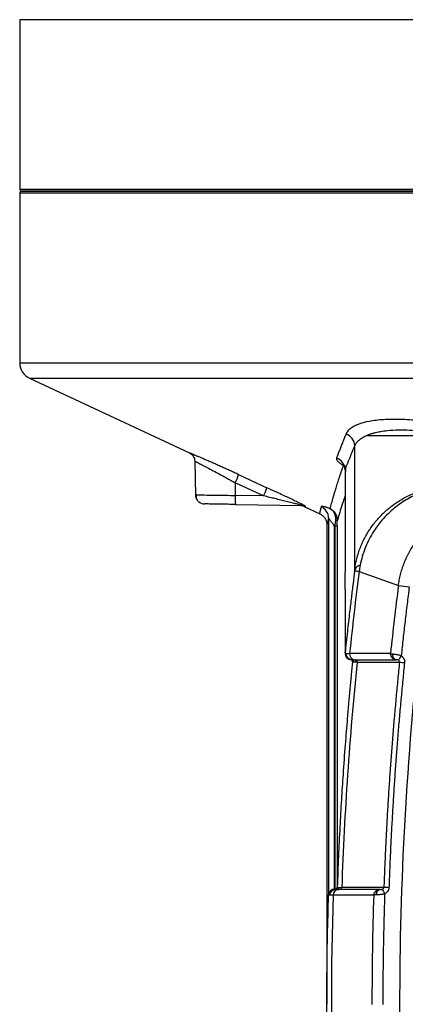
# Model space of a CAD drawing. Header units: millimetres. Extents: x 25 to 1092, y 25 to 838.
# Tile 62 of 94: x 729 to 775, y 261 to 378. Entities that reach past the tile are written whole.
import ezdxf

# ---------------------------------------------------------------- set-up
doc = ezdxf.new("R2010")
doc.units = ezdxf.units.MM
doc.header["$LTSCALE"] = 4

msp = doc.modelspace()

# ---------------------------------------------------------------- linework, layer by layer
for p, q in [((729.217837, 378.042908), (729.217837, 357.769804)), ((897.217837, 378.042908), (729.217837, 378.042908)), ((813.217837, 357.769804), (729.217837, 357.769804)), ((729.217837, 357.369804), (729.217837, 337.096699)), ((729.217837, 357.369804), (897.217837, 357.369804)), ((729.417837, 357.569804), (897.017837, 357.569804)), ((813.217837, 357.569804), (729.417837, 357.569804)), ((729.217837, 337.096699), (788.173418, 337.096699)), ((730.372284, 335.284231), (749.490235, 326.365321)), ((730.372284, 335.284231), (788.517614, 335.284231)), ((769.233691, 312.467791), (769.233691, 327.213968)), ((750.124915, 325.393347), (750.19649, 321.292807)), ((768.08178, 324.817348), (767.858529, 324.888109)), ((768.072681, 324.349867), (768.073124, 322.535337)), ((768.106269, 324.400264), (768.106331, 324.155884)), ((755.358602, 323.776737), (758.74534, 322.213628)), ((758.340868, 321.235967), (754.953664, 322.799077)), ((754.953664, 322.799077), (754.955038, 321.295067)), ((750.195318, 321.359955), (750.367415, 321.357573)), ((758.340868, 321.235967), (754.955038, 321.295067)), ((754.993401, 320.214432), (762.932779, 320.075849)), ((763.185408, 319.976247), (765.0417, 319.110249)), ((766.105185, 318.570567), (766.105185, 273.641308)), ((765.894314, 317.745077), (765.894314, 260.588515)), ((766.804819, 274.318408), (766.804819, 317.627401)), ((766.886083, 274.319165), (766.886083, 317.663981)), ((767.135934, 317.704819), (767.135934, 274.560414)), ((769.747637, 312.212425), (774.441093, 310.540718)), ((768.072009, 310.066154), (768.072421, 308.972317)), ((768.073088, 303.119975), (768.072484, 302.631673)), ((768.819566, 301.684541), (768.963804, 301.510039)), ((768.964601, 301.452678), (768.965882, 301.477587)), ((768.965886, 301.481017), (768.964605, 301.456255)), ((768.965883, 301.477712), (768.965883, 301.478362)), ((766.939131, 274.298636), (766.804819, 274.318408)), ((766.841714, 274.285537), (766.92866, 274.296232)), ((766.957691, 274.295904), (766.939131, 274.298636)), ((767.022884, 274.295904), (767.30473, 274.296076)), ((769.811471, 274.296108), (767.304898, 274.296113)), ((769.831961, 274.29613), (767.443464, 274.296161)), ((772.243056, 274.296103), (769.811471, 274.296108)), ((772.277339, 274.296098), (769.831961, 274.29613)), ((771.494673, 273.617682), (766.647458, 273.617394))]:
    msp.add_line(p, q)
at = {"flags": 128}
for points in [[(768.50838, 301.779643), (768.590046, 301.752686), (768.729752, 301.730653)], [(773.309974, 274.516349), (773.21231, 274.519797), (773.117066, 274.523166), (773.02641, 274.52638), (772.942408, 274.529366), (772.866974, 274.532055), (772.801826, 274.534386), (772.748448, 274.536306), (772.708058, 274.537772)]]:
    msp.add_lwpolyline(points, dxfattribs=at)
for centre, radius, start, end in [((729.417837, 357.769804), 0.2, 180, 270), ((729.417837, 357.369804), 0.2, 90, 180), ((731.217837, 337.096699), 2, 180, 244.99), ((767.723081, 327.141276), 1.512358, 2.7549779, 73.07921929), ((766.571334, 324.31028), 1.501869, 1.51041246, 71.40815114), ((748.492067, 326.048105), 7.232456, 333.30578331, 341.69640076), ((751.823878, 324.50466), 7.290783, 333.36326367, 341.68524178), ((751.29515, 321.379152), 1.1, 181, 213.40569656), ((760.148711, 320.938446), 5.205902, 176.07199339, 187.99436578), ((751.29515, 321.379152), 1.1, 229.46919306, 269), ((762.720354, 318.97939), 1.1, 64.99, 89), ((762.91366, 318.984079), 1.091938, 64.89635577, 88.99674612), ((764.608639, 318.570621), 1.496546, 359.99793544, 66.0818876), ((766.983295, 318.034595), 0.273336, 54.99275811, 95.82071874), ((770.016723, 312.104441), 0.863229, 99.50739605, 155.10730078), ((767.12341, 292.070162), 20.312491, 82.57705192, 84.10640966), ((825.367942, 702.623511), 395.376353, 262.5993985, 262.7874094), ((768.766142, 302.42831), 0.697564, 174.0370896, 198.78474741), ((769.297796, 302.368179), 0.690068, 173.20177065, 261.56513336), ((774.343251, 302.265896), 0.605639, 168.83997532, 253.21577137), ((793.148234, 289.744459), 22.182173, 145.93452911, 147.56761004), ((769.162135, 301.44066), 0.247324, 353.56860371, 81.99580827), ((769.261212, 301.442469), 0.246518, 353.34744778, 81.25314142), ((798.217092, 524.644594), 224.480053, 263.95362662, 264.10736591), ((766.80468, 273.618542), 0.699866, 89.98861117, 178.13589265), ((767.325774, 273.618117), 0.678317, 91.76360279, 180.06138314), ((766.886135, 274.569116), 0.249951, 269.98826544, 358.00493257), ((767.021102, 274.543908), 0.248011, 270.41336183, 358.49444672), ((767.436029, 274.538264), 0.242217, 271.75901583, 359.94321897), ((772.33137, 273.719252), 0.583572, 98.7041774, 185.61053985), ((772.386374, 273.730509), 0.576003, 100.91162885, 186.91102308), ((789.930248, 282.339406), 19.165751, 204.71896997, 206.62611197)]:
    msp.add_arc(centre, radius, start, end)
for points, knots in [([(781.628958, 329.476254), (781.487533, 329.504839), (781.20637, 329.561669), (780.7867, 329.64227), (780.372006, 329.718791), (779.962388, 329.790948), (779.558002, 329.858814), (779.15899, 329.922371), (778.765491, 329.981623), (778.377646, 330.036569), (777.995589, 330.08721), (777.619462, 330.133543), (777.249373, 330.175571), (776.236108, 330.280618), (774.62878, 330.385094), (772.619146, 330.355378), (770.903637, 330.155816), (769.872788, 329.874919), (769.299428, 329.631024), (769.021032, 329.486219), (768.777873, 329.329871), (768.569715, 329.162037), (768.39745, 328.982489), (768.257874, 328.792104), (768.194857, 328.656282), (768.163252, 328.588161)], [0, 0, 0, 0, 0.0222279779, 0.0441908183, 0.0658952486, 0.0873482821, 0.1085572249, 0.1295296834, 0.150273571, 0.1707971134, 0.1911088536, 0.2112176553, 0.231132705, 0.2508635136, 0.3760973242, 0.5004802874, 0.6250016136, 0.7502663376, 0.7860631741, 0.8216911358, 0.8572261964, 0.892745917, 0.9283288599, 0.9640539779, 1, 1, 1, 1]), ([(770.660875, 328.451954), (770.717645, 328.475429), (770.826918, 328.520616), (770.994235, 328.581934), (771.15407, 328.635971), (771.305646, 328.683144), (771.447493, 328.724106), (771.578471, 328.759372), (771.762498, 328.805733), (772.002577, 328.859711), (772.463461, 328.948015), (773.247301, 329.057645), (774.394889, 329.129421), (775.709752, 329.100096), (776.793766, 329.003033), (777.658192, 328.879732), (778.334032, 328.761003), (779.025228, 328.62048), (779.490705, 328.508457), (779.725487, 328.451954)], [0, 0, 0, 0, 0.0303402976, 0.058401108, 0.0842221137, 0.107834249, 0.1292610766, 0.1485200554, 0.1656236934, 0.2085903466, 0.2482454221, 0.3483068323, 0.4974904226, 0.628624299, 0.7472759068, 0.8089892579, 0.8716042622, 0.9352382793, 1, 1, 1, 1]), ([(768.163252, 328.588161), (768.093868, 328.41752), (767.955922, 328.078258), (767.757945, 327.582151), (767.568082, 327.099274), (767.386984, 326.630523), (767.21384, 326.174895), (767.10451, 325.880237), (767.050166, 325.733772)], [0, 0, 0, 0, 0.17165634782, 0.34127892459, 0.50889378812, 0.67453008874, 0.83822022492, 1, 1, 1, 1]), ([(769.233691, 327.213968), (769.248345, 327.249683), (769.277572, 327.320919), (769.332647, 327.424563), (769.395706, 327.52545), (769.467481, 327.623377), (769.547679, 327.718403), (769.636275, 327.810525), (769.754348, 327.919206), (769.912342, 328.044505), (770.124676, 328.184712), (770.371524, 328.322826), (770.562987, 328.408269), (770.660875, 328.451954)], [0, 0, 0, 0, 0.0724006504, 0.1444050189, 0.2160488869, 0.2873679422, 0.3583977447, 0.4291736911, 0.4997309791, 0.6163178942, 0.7384376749, 0.866271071, 1, 1, 1, 1]), ([(770.660875, 328.451954), (771.131382, 328.451954), (771.693559, 328.451954), (772.988066, 328.451954), (773.726695, 328.451954), (776.08823, 328.451954), (777.872493, 328.451954), (779.725487, 328.451954)], [0, 0, 0, 0, 0.25, 0.25, 0.5, 0.5, 1, 1, 1, 1]), ([(768.072681, 324.349867), (768.119999, 324.471591), (768.212387, 324.709251), (768.352718, 325.064396), (768.489347, 325.40634), (768.629626, 325.753658), (768.773018, 326.105299), (768.925441, 326.475319), (769.077712, 326.842015), (769.182908, 327.092869), (769.233691, 327.213968)], [0, 0, 0, 0, 0.1345768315, 0.2627553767, 0.3845374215, 0.4999252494, 0.6287196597, 0.7499239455, 0.879276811, 1, 1, 1, 1]), ([(749.490235, 326.365321), (749.577863, 326.315658), (749.756647, 326.214331), (749.958837, 325.974671), (750.09549, 325.692459), (750.115303, 325.487915), (750.125014, 325.387662)], [0, 0, 0, 0, 0.2450636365, 0.5000000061, 0.7549363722, 1, 1, 1, 1]), ([(755.358602, 323.776737), (755.276257, 323.814724), (755.111858, 323.890564), (754.866117, 324.003349), (754.621733, 324.115091), (754.378739, 324.225741), (754.137157, 324.33531), (753.897016, 324.443795), (753.658351, 324.551196), (753.4212, 324.657511), (753.089796, 324.805541), (752.671786, 324.991164), (752.18092, 325.20744), (751.716553, 325.410574), (751.140523, 325.660847), (750.634492, 325.878601), (750.220527, 326.055528), (749.959126, 326.166782), (749.751834, 326.254723), (749.618069, 326.311317), (749.540018, 326.344304), (749.497996, 326.362048), (749.492823, 326.36423), (749.490235, 326.365321)], [0, 0, 0, 0, 0.0278756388, 0.0556528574, 0.083367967, 0.111058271, 0.1387619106, 0.166517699, 0.1943649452, 0.2223432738, 0.2504924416, 0.3132141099, 0.3757420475, 0.4386239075, 0.5011352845, 0.6257133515, 0.6884956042, 0.7508218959, 0.8133848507, 0.8756247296, 0.9171640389, 0.9585662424, 1, 1, 1, 1]), ([(750.125014, 325.387662), (750.125946, 325.38718), (750.127814, 325.386214), (750.142933, 325.378421), (750.167115, 325.365986), (750.201266, 325.348452), (750.245145, 325.325941), (750.298793, 325.298421), (750.36215, 325.265901), (750.435167, 325.228374), (750.609221, 325.138739), (750.961067, 324.956391), (751.575407, 324.636053), (752.320913, 324.240874), (753.005777, 323.873541), (753.596572, 323.551904), (754.031512, 323.313179), (754.487834, 323.060199), (754.791545, 322.889953), (754.953664, 322.799077)], [0, 0, 0, 0, 0.0268894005, 0.0538544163, 0.080908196, 0.1080637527, 0.1353339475, 0.1627314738, 0.1902688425, 0.2179583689, 0.2458121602, 0.3664843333, 0.4940573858, 0.6142333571, 0.7459937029, 0.8073021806, 0.8727860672, 0.9320938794, 1, 1, 1, 1]), ([(767.050166, 325.733772), (767.046427, 325.721042), (767.038944, 325.695567), (767.038999, 325.653636), (767.047323, 325.609033), (767.07016, 325.546425), (767.119502, 325.462779), (767.21125, 325.355487), (767.333044, 325.242568), (767.483377, 325.125843), (767.65717, 325.006951), (767.791441, 324.927705), (767.858531, 324.888109)], [0, 0, 0, 0, 0.0622453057, 0.1245573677, 0.1872022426, 0.2504418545, 0.374841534, 0.4996717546, 0.6243546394, 0.7496992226, 0.874933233, 1, 1, 1, 1]), ([(767.858531, 324.888109), (767.813513, 324.760724), (767.723966, 324.507341), (767.596743, 324.138905), (767.475486, 323.781718), (767.360474, 323.43644), (767.251407, 323.102897), (767.148132, 322.781135), (767.050455, 322.471143), (766.958203, 322.172921), (766.853525, 321.828435), (766.740453, 321.44669), (766.623389, 321.039169), (766.518231, 320.662755), (766.424528, 320.318204), (766.340817, 320.002755), (766.293644, 319.818094), (766.270149, 319.726121)], [0, 0, 0, 0, 0.0580893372, 0.1155462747, 0.1723868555, 0.2286283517, 0.2842893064, 0.3393895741, 0.3939503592, 0.4479942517, 0.5015452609, 0.5871919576, 0.6716263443, 0.7549784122, 0.8373887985, 0.9190087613, 1, 1, 1, 1]), ([(767.890826, 324.960817), (767.890755, 324.95881), (767.89062, 324.955001), (767.912058, 324.921353), (767.948675, 324.860022), (768.014448, 324.729338), (768.101499, 324.483552), (768.108581, 324.25246), (768.11259, 324.12163)], [0, 0, 0, 0, 0.0835437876, 0.1585399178, 0.2457817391, 0.3529994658, 0.6337108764, 1, 1, 1, 1]), ([(768.072681, 324.349867), (768.070881, 324.337612), (768.067141, 324.31215), (768.07048, 324.281421), (768.072212, 324.265484)], [0, 0, 0, 0, 0.4813422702, 1, 1, 1, 1]), ([(768.072924, 324.261285), (768.077736, 324.225756), (768.083064, 324.186425), (768.107304, 324.138767), (768.109647, 324.13416)], [0, 0, 0, 0, 0.90332228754, 1, 1, 1, 1]), ([(763.376922, 319.972874), (763.378861, 319.973187), (763.382718, 319.973809), (763.37824, 319.979601), (763.366088, 319.988976), (763.345562, 320.002264), (763.31686, 320.019366), (763.27995, 320.040295), (763.234852, 320.065039), (763.139966, 320.115895), (762.960537, 320.208739), (762.607636, 320.385841), (762.091667, 320.638702), (761.455122, 320.944724), (760.776221, 321.26705), (760.110346, 321.579976), (759.426255, 321.898985), (758.975404, 322.107318), (758.74534, 322.213628)], [0, 0, 0, 0, 0.0151991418, 0.030225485, 0.0452387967, 0.0603989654, 0.0758610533, 0.0917710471, 0.1082628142, 0.1254564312, 0.1838879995, 0.2505951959, 0.3654974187, 0.5002931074, 0.6199994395, 0.7500751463, 0.872466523, 1, 1, 1, 1]), ([(768.073124, 322.535337), (768.073138, 322.47506), (768.073198, 322.225536), (768.073319, 321.825279), (768.073448, 321.359995), (768.073573, 320.917049), (768.073661, 320.609178), (768.073786, 320.143072), (768.07391, 319.574017), (768.074051, 318.777771), (768.074137, 318.025095), (768.074172, 317.31522), (768.074133, 316.046669), (768.073786, 314.254179), (768.073096, 312.811717), (768.072753, 312.092939)], [0, 0, 0, 0, 0.0157259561, 0.0650990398, 0.106266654, 0.1392298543, 0.1834031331, 0.1888997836, 0.2648000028, 0.3375989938, 0.4072984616, 0.4738999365, 0.537404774, 0.769489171, 1, 1, 1, 1]), ([(769.233691, 312.467791), (769.286591, 312.877026), (769.364907, 313.307685), (769.583716, 314.187764), (769.724759, 314.636994), (770.06205, 315.509302), (770.259256, 315.933801), (770.569139, 316.512346), (770.672197, 316.692145), (770.89598, 317.058765), (771.015385, 317.242597), (771.393681, 317.788404), (771.673032, 318.143931), (772.255311, 318.801567), (772.553878, 319.099563), (772.989504, 319.49473), (773.133177, 319.618405), (773.416469, 319.851511), (773.565677, 319.968613), (774.010981, 320.301291), (774.31076, 320.503626), (775.210004, 321.056238), (775.808474, 321.352411), (776.694513, 321.713478), (776.989259, 321.820253), (777.567159, 322.00692), (777.851104, 322.087225), (778.690697, 322.295341), (779.234217, 322.39077), (780.301647, 322.514554), (780.825529, 322.542695), (781.344388, 322.541231)], [0, 0, 0, 0, 0.0625, 0.0625, 0.125, 0.125, 0.1875, 0.1875, 0.21875, 0.21875, 0.25, 0.25, 0.3125, 0.3125, 0.375, 0.375, 0.40625, 0.40625, 0.4375, 0.4375, 0.5, 0.5, 0.625, 0.625, 0.6875, 0.6875, 0.75, 0.75, 0.875, 0.875, 1, 1, 1, 1]), ([(780.981612, 322.460822), (780.429626, 322.431115), (779.878451, 322.365155), (778.774896, 322.155972), (778.222504, 322.012865), (777.390249, 321.730776), (777.112213, 321.625437), (776.554387, 321.38936), (776.2739, 321.258161), (775.443699, 320.828882), (774.900746, 320.493843), (774.106329, 319.903799), (773.844911, 319.69246), (773.330589, 319.237483), (773.078402, 318.994375), (772.351479, 318.227392), (771.89678, 317.651881), (771.30377, 316.725539), (771.11959, 316.405507), (770.779216, 315.74376), (770.623177, 315.400889), (770.213278, 314.370048), (770.011802, 313.670307), (769.87414, 312.955812)], [0, 0, 0, 0, 0.125, 0.125, 0.25, 0.25, 0.3125, 0.3125, 0.375, 0.375, 0.5, 0.5, 0.5625, 0.5625, 0.625, 0.625, 0.75, 0.75, 0.8125, 0.8125, 0.875, 0.875, 1, 1, 1, 1]), ([(750.285785, 321.358721), (750.280953, 321.259481), (750.271103, 321.057203), (750.385022, 320.764577), (750.58715, 320.512093), (750.783457, 320.410496), (750.880266, 320.360393)], [0, 0, 0, 0, 0.2438221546, 0.4969707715, 0.7519283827, 1, 1, 1, 1]), ([(750.367415, 321.357573), (750.407906, 321.357002), (750.534743, 321.355212), (751.445546, 321.343056), (752.667402, 321.325951), (753.85283, 321.309969), (754.573044, 321.300231), (754.955038, 321.295067)], [0, 0, 0, 0, 0.1368993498, 0.4288259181, 0.6743635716, 0.8272858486, 1, 1, 1, 1]), ([(762.932779, 320.075849), (762.935733, 320.076021), (762.941599, 320.076363), (762.936856, 320.080262), (762.921751, 320.08666), (762.895619, 320.095721), (762.858912, 320.107321), (762.811672, 320.121445), (762.712444, 320.149996), (762.528897, 320.200166), (762.184688, 320.291074), (761.674123, 320.421624), (761.056677, 320.576622), (760.378423, 320.743762), (759.735472, 320.90083), (759.043308, 321.067811), (758.592218, 321.175796), (758.340868, 321.235967)], [0, 0, 0, 0, 0.0103466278, 0.0205454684, 0.031033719, 0.0422146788, 0.0544231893, 0.067917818, 0.0828906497, 0.1317995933, 0.1945858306, 0.3071869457, 0.4522545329, 0.5764844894, 0.7238839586, 0.8461469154, 1, 1, 1, 1]), ([(768.073479, 321.25074), (768.057133, 321.203727), (767.893561, 320.733278), (767.651028, 319.970153), (767.346542, 318.984984), (767.208815, 318.500294), (767.140103, 318.258479)], [0, 0, 0, 0, 0.0357695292, 0.3579402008, 0.6796715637, 1, 1, 1, 1]), ([(774.441093, 310.540718), (774.456304, 310.65055), (774.486758, 310.870433), (774.544695, 311.198675), (774.611643, 311.525719), (774.688439, 311.851039), (774.774784, 312.174257), (774.870653, 312.494956), (774.975917, 312.812736), (775.090447, 313.1272), (775.214087, 313.437958), (775.346661, 313.744632), (775.487969, 314.046851), (775.637806, 314.344274), (776.079123, 315.160076), (776.964667, 316.444782), (778.481006, 317.947699), (780.274811, 319.178502), (781.897319, 319.913685), (783.298126, 320.339446), (784.177214, 320.528103), (784.966558, 320.643479), (785.67672, 320.715147), (786.206625, 320.726779), (786.497757, 320.73317)], [0, 0, 0, 0, 0.0192965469, 0.0386316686, 0.0579983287, 0.0773893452, 0.0967974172, 0.1162151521, 0.1356350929, 0.1550497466, 0.1744516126, 0.1938332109, 0.2131871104, 0.2325059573, 0.2517825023, 0.3746060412, 0.50231256, 0.6211918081, 0.7514954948, 0.8104732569, 0.8758519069, 0.9077620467, 0.9493239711, 1, 1, 1, 1]), ([(813.217837, 199.4754), (812.958242, 199.476634), (812.439229, 199.479101), (811.661069, 199.495231), (810.88357, 199.520461), (810.106735, 199.555682), (809.330563, 199.600656), (808.555054, 199.655446), (807.780207, 199.720036), (807.006024, 199.79443), (806.232504, 199.878626), (805.459647, 199.972626), (804.687454, 200.076429), (803.915924, 200.190032), (803.145055, 200.313447), (801.725434, 200.558934), (799.671229, 200.97495), (797.444494, 201.532765), (795.678936, 202.040173), (794.357258, 202.453448), (793.260961, 202.821482), (792.483479, 203.101786), (792.047096, 203.255989), (791.716728, 203.359363), (791.395016, 203.433538), (791.048569, 203.468806), (790.698346, 203.479569), (789.992449, 203.478349), (789.05422, 203.479634), (788.111767, 203.479282), (787.522726, 203.480172), (787.16518, 203.478539), (786.694197, 203.476931), (785.868483, 203.49561), (784.697581, 203.669196), (783.340853, 204.086085), (782.06768, 204.712313), (781.034223, 205.435102), (780.220773, 206.178477), (779.594261, 206.885926), (778.951662, 207.781105), (778.353262, 208.891918), (778.002652, 209.895948), (777.835169, 210.580497), (777.741295, 211.0366), (777.66511, 211.612604), (777.580573, 212.304366), (777.467511, 213.22677), (777.329806, 214.381008), (776.367013, 222.686851), (775.057949, 237.967802), (774.413026, 260.269229), (775.024663, 282.574714), (776.310332, 297.867014), (777.261896, 306.177611), (777.397414, 307.331946), (777.510135, 308.25506), (777.594422, 308.947393), (777.673123, 309.639416), (777.814218, 310.552533), (778.125655, 311.668471), (778.692678, 312.934361), (779.449813, 314.099144), (780.369927, 315.134817), (781.438325, 316.020907), (782.628973, 316.731426), (783.914301, 317.258347), (785.041164, 317.525408), (785.960566, 317.638788), (786.656584, 317.665467), (787.352999, 317.66303), (788.188611, 317.65905), (789.014937, 317.660923), (789.776299, 317.660972), (790.333248, 317.66096), (790.789235, 317.658843), (791.187927, 317.684599), (791.65353, 317.750365), (792.101138, 317.893588), (792.547509, 318.060011), (792.882808, 318.182889), (793.221832, 318.300665), (793.899353, 318.533523), (794.922432, 318.867819), (796.748437, 319.417899), (799.054122, 320.02481), (801.386712, 320.523105), (803.266583, 320.85655), (804.681904, 321.073635), (806.099353, 321.257102), (807.518935, 321.406907), (808.940649, 321.523265), (810.364492, 321.60536), (811.790466, 321.656241), (812.741895, 321.661751), (813.217837, 321.664507)], [0, 0, 0, 0, 0.0043574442, 0.0087119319, 0.0130641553, 0.0174148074, 0.0217645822, 0.0261141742, 0.0304642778, 0.0348155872, 0.039168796, 0.043524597, 0.0478836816, 0.0522467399, 0.0566144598, 0.0609875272, 0.0764291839, 0.0917821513, 0.0995052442, 0.1072620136, 0.1150248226, 0.1189137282, 0.1211348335, 0.12279283, 0.1247228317, 0.1266644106, 0.1286270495, 0.1306029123, 0.1385127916, 0.1443761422, 0.1464224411, 0.148400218, 0.1503777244, 0.1543285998, 0.1622555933, 0.1701542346, 0.1780622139, 0.1859738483, 0.1912349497, 0.1965271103, 0.2018053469, 0.20970162, 0.2176164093, 0.2195733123, 0.2215294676, 0.2254288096, 0.2293187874, 0.2332284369, 0.2410258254, 0.2488293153, 0.373568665, 0.4982837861, 0.6231039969, 0.7478966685, 0.7556969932, 0.7635024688, 0.7674041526, 0.7713057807, 0.7752084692, 0.7790938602, 0.7868046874, 0.7945702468, 0.8022883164, 0.8100306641, 0.8177364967, 0.8254943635, 0.833215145, 0.840964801, 0.8448527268, 0.8487504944, 0.8526465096, 0.8565428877, 0.8627767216, 0.8665170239, 0.8693224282, 0.8721263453, 0.8741681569, 0.876024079, 0.8800053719, 0.8820158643, 0.8840260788, 0.8859982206, 0.8880402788, 0.8960514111, 0.9040626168, 0.9200488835, 0.9360560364, 0.9440843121, 0.9520936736, 0.9600885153, 0.9680732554, 0.9760523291, 0.9840301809, 0.9920112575, 1, 1, 1, 1]), ([(754.993401, 320.214432), (754.931589, 320.215511), (754.807991, 320.217668), (754.6235, 320.220888), (754.439939, 320.224092), (754.197359, 320.228327), (753.899393, 320.233528), (753.554195, 320.239553), (753.223587, 320.245324), (752.806879, 320.252598), (752.335945, 320.260818), (751.875408, 320.268856), (751.590255, 320.273834), (751.428234, 320.276662), (751.341346, 320.278179), (751.286149, 320.279142), (751.279349, 320.279261), (751.275952, 320.27932)], [0, 0, 0, 0, 0.0312244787, 0.0624351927, 0.0937028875, 0.1250979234, 0.1876696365, 0.2501495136, 0.3125373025, 0.3752031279, 0.5001119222, 0.6250171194, 0.7499190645, 0.8123004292, 0.8749552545, 0.9375462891, 1, 1, 1, 1]), ([(763.185408, 319.976247), (763.186431, 319.976229), (763.188476, 319.976193), (763.205046, 319.975901), (763.231439, 319.975436), (763.268886, 319.974777), (763.316158, 319.973944), (763.356666, 319.973231), (763.376922, 319.972874)], [0, 0, 0, 0, 0.1665688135, 0.3331784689, 0.4998276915, 0.6665152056, 0.8332397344, 1, 1, 1, 1]), ([(765.215384, 319.938652), (765.204327, 319.894902), (765.182263, 319.807599), (765.153212, 319.689961), (765.12707, 319.58253), (765.104056, 319.486226), (765.084071, 319.400798), (765.0643, 319.313704), (765.047012, 319.232365), (765.034421, 319.166755), (765.02778, 319.125058), (765.028822, 319.119029), (765.029343, 319.116014)], [0, 0, 0, 0, 0.0842040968, 0.1680266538, 0.2515400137, 0.3348181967, 0.417936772, 0.5009727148, 0.6262830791, 0.7510293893, 0.8755033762, 1, 1, 1, 1]), ([(766.270148, 319.726121), (766.226647, 319.740897), (766.140346, 319.77021), (766.018408, 319.809555), (765.903671, 319.844941), (765.796611, 319.876079), (765.697173, 319.903045), (765.605465, 319.925805), (765.500324, 319.949095), (765.39205, 319.967835), (765.297658, 319.974213), (765.233849, 319.966422), (765.221529, 319.947894), (765.215384, 319.938652)], [0, 0, 0, 0, 0.0736171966, 0.1460457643, 0.2175787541, 0.2885191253, 0.3591761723, 0.4298615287, 0.5008849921, 0.6262503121, 0.7507848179, 0.8756958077, 1, 1, 1, 1]), ([(766.270148, 319.726122), (766.528029, 319.593451), (766.744706, 319.390232), (766.977019, 319.00741), (767.036973, 318.87043), (767.119864, 318.575718), (767.141956, 318.417511), (767.140103, 318.258479)], [0, 0, 0, 0, 0.5, 0.5, 0.75, 0.75, 1, 1, 1, 1]), ([(766.955575, 318.306521), (766.971703, 318.460882), (766.967276, 318.613533), (766.919492, 318.897839), (766.877004, 319.02995), (766.694631, 319.399841), (766.505818, 319.59723), (766.270148, 319.726122)], [0, 0, 0, 0, 0.25, 0.25, 0.5, 0.5, 1, 1, 1, 1]), ([(765.02935, 319.116043), (765.150217, 319.047479), (765.396017, 318.908046), (765.675586, 318.573755), (765.860794, 318.17951), (765.88326, 317.898677), (765.894314, 317.760496)], [0, 0, 0, 0, 0.2457155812, 0.4996962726, 0.7538317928, 1, 1, 1, 1]), ([(766.105185, 318.570567), (766.044896, 318.353517), (765.922163, 317.911652), (765.904874, 317.816192), (765.896078, 317.767623)], [0, 0, 0, 0, 0.4912136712, 1, 1, 1, 1]), ([(766.105185, 318.570567), (766.106216, 318.569464), (766.108318, 318.567214), (766.117072, 318.556316), (766.129968, 318.539909), (766.147454, 318.517358), (766.179958, 318.47504), (766.237899, 318.398248), (766.325485, 318.281541), (766.431337, 318.138314), (766.548186, 317.979929), (766.654323, 317.834356), (766.739873, 317.717144), (766.783165, 317.657324), (766.804819, 317.627402)], [0, 0, 0, 0, 0.0366151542, 0.0746656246, 0.1144726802, 0.1563151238, 0.2004313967, 0.3108837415, 0.4399782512, 0.5637951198, 0.7126207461, 0.8557713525, 0.9278555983, 1, 1, 1, 1]), ([(766.886083, 317.663983), (766.884326, 317.663985), (766.882546, 317.663652), (766.880894, 317.663063), (766.880341, 317.662865), (766.879798, 317.662639), (766.879268, 317.662389)], [0.000000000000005, 0.000000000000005, 0.000000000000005, 0.000000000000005, 0.000005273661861, 0.000005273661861, 0.000005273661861, 0.000007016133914, 0.000007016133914, 0.000007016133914, 0.000007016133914]), ([(766.886083, 317.663981), (766.900739, 317.664087), (766.931257, 317.664307), (766.97733, 317.666458), (767.023264, 317.670307), (767.066206, 317.676191), (767.102242, 317.684109), (767.128793, 317.693884), (767.133509, 317.701106), (767.135934, 317.704819)], [0, 0, 0, 0, 0.1145544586, 0.2385499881, 0.3719836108, 0.514851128, 0.66714729, 0.8288659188, 1, 1, 1, 1]), ([(767.135934, 317.704819), (767.136069, 317.752302), (767.136337, 317.846123), (767.137218, 317.986499), (767.138417, 318.124137), (767.139543, 318.213877), (767.140103, 318.258479)], [0, 0, 0, 0, 0.257697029, 0.5091855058, 0.7560563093, 1, 1, 1, 1]), ([(768.072008, 310.066153), (768.072036, 310.180629), (768.072093, 310.414172), (768.07221, 310.779916), (768.072352, 311.166308), (768.072499, 311.519029), (768.072636, 311.829982), (768.072714, 312.005288), (768.072753, 312.092939)], [0, 0, 0, 0, 0.1771726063, 0.3614504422, 0.5528310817, 0.7513118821, 0.8756585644, 1, 1, 1, 1]), ([(769.209122, 312.275288), (769.145796, 311.778103), (769.013399, 310.738631), (768.813922, 309.110794), (768.588023, 307.204386), (768.3357, 304.986338), (768.162885, 303.35526), (768.072352, 302.500778)], [0, 0, 0, 0, 0.1527971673, 0.3194548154, 0.4999721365, 0.7380476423, 1, 1, 1, 1]), ([(775.727949, 310.375717), (775.642207, 309.692591), (775.470727, 308.326355), (775.227282, 306.275323), (774.993028, 304.223221), (774.846053, 302.854132), (774.772565, 302.169578)], [0, 0, 0, 0, 0.2500034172, 0.5000000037, 0.7499965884, 1, 1, 1, 1]), ([(768.072421, 308.972317), (768.072466, 308.845216), (768.072686, 308.226645), (768.073425, 307.224562), (768.073981, 306.04216), (768.074269, 304.886373), (768.073938, 303.91215), (768.073297, 303.288501), (768.073094, 303.124772), (768.073088, 303.119975)], [0, 0, 0, 0, 0.0432743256, 0.2106060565, 0.3896760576, 0.5464845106, 0.7791840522, 0.9935299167, 1, 1, 1, 1]), ([(768.072484, 302.631673), (768.068653, 302.540824), (768.064462, 302.441442), (768.102122, 302.352049), (768.105356, 302.344374)], [0, 0, 0, 0, 0.9141372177, 1, 1, 1, 1]), ([(768.105798, 302.203495), (768.135722, 302.132323), (768.19541, 301.99036), (768.431607, 301.76248), (768.677432, 301.714703), (768.838851, 301.683332)], [0, 0, 0, 0, 0.2566177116, 0.5118660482, 1, 1, 1, 1]), ([(768.871115, 301.682718), (768.787913, 301.688783), (768.699251, 301.711301), (768.531643, 301.795867), (768.453319, 301.858086), (768.329661, 302.010081), (768.284735, 302.099262), (768.234436, 302.279506), (768.228715, 302.370051), (768.236946, 302.452105)], [0, 0, 0, 0, 0.25, 0.25, 0.5, 0.5, 0.75, 0.75, 1, 1, 1, 1]), ([(768.236946, 302.452105), (768.255625, 302.45201), (768.293074, 302.451819), (768.359974, 302.451443), (768.435106, 302.450995), (768.518481, 302.450475), (768.581179, 302.450068), (768.61258, 302.449865)], [0, 0, 0, 0, 0.1982699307, 0.3975028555, 0.5976020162, 0.7984681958, 1, 1, 1, 1]), ([(773.497762, 302.450779), (773.510385, 302.445116), (773.532833, 302.435047), (773.569128, 302.421745), (773.61403, 302.407268), (773.670288, 302.392713), (773.72455, 302.386104), (773.749065, 302.383118)], [0, 0, 0, 0, 0.2138520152, 0.3802776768, 0.4966711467, 0.7725972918, 1, 1, 1, 1]), ([(774.168362, 301.686058), (774.141939, 301.689953), (774.086418, 301.698135), (774.001405, 301.723795), (773.912513, 301.762586), (773.822843, 301.81745), (773.73627, 301.889136), (773.655083, 301.979751), (773.586262, 302.086818), (773.535461, 302.205408), (773.503679, 302.327851), (773.499736, 302.40976), (773.497762, 302.450779)], [0, 0, 0, 0, 0.0723520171, 0.1520241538, 0.2390015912, 0.3329895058, 0.4333513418, 0.5390772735, 0.6575121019, 0.772993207, 0.8863158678, 1, 1, 1, 1]), ([(773.749065, 302.383118), (773.775756, 302.380773), (773.827589, 302.376221), (773.911163, 302.367345), (773.993862, 302.357438), (774.074534, 302.346534), (774.151584, 302.334834), (774.263653, 302.315593), (774.412814, 302.28388), (774.597958, 302.234271), (774.715738, 302.190633), (774.772565, 302.169578)], [0, 0, 0, 0, 0.1003170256, 0.1948118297, 0.2831025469, 0.364925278, 0.4401211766, 0.5086213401, 0.6835863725, 0.8473356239, 1, 1, 1, 1]), ([(774.772565, 302.169578), (774.799107, 302.150754), (774.851649, 302.11349), (774.922325, 302.048309), (774.985523, 301.977258), (775.040682, 301.899624), (775.09144, 301.810108), (775.134193, 301.706644), (775.163548, 301.590478), (775.178433, 301.470523), (775.173427, 301.390631), (775.170924, 301.350689)], [0, 0, 0, 0, 0.10195659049, 0.20183523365, 0.30071198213, 0.39969556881, 0.49989117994, 0.62287635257, 0.7494499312, 0.87473675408, 1, 1, 1, 1]), ([(768.964601, 301.452678), (768.913044, 300.939074), (768.806899, 299.881665), (768.6512, 298.249456), (768.493524, 296.52598), (768.297781, 294.275972), (768.068014, 291.430728), (767.832932, 288.182077), (767.623287, 284.920692), (767.440196, 281.669773), (767.271125, 278.191343), (767.181934, 275.795865), (767.135934, 274.560414)], [0, 0, 0, 0, 0.0574406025, 0.1182587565, 0.1824544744, 0.2500276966, 0.3695823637, 0.5000973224, 0.6124747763, 0.7332511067, 0.8624262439, 1, 1, 1, 1]), ([(769.098553, 301.408485), (769.104385, 301.467941), (769.086525, 301.540522), (768.997178, 301.648251), (768.92979, 301.678455), (768.871113, 301.682717)], [0, 0, 0, 0, 0.5, 0.5, 1, 1, 1, 1]), ([(768.871115, 301.682717), (768.887358, 301.682853), (768.919855, 301.683126), (768.977891, 301.683612), (769.042953, 301.684171), (769.115118, 301.684808), (769.169389, 301.685319), (769.196574, 301.685575)], [0, 0, 0, 0, 0.1993456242, 0.3988134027, 0.5986071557, 0.7989332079, 1, 1, 1, 1]), ([(769.098553, 301.408486), (769.084327, 301.408656), (769.0559, 301.408995), (769.022753, 301.412708), (768.996563, 301.418752), (768.978168, 301.427423), (768.966679, 301.438426), (768.965293, 301.447931), (768.964601, 301.452678)], [0, 0, 0, 0, 0.1675238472, 0.3347581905, 0.5016621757, 0.6681959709, 0.8343209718, 1, 1, 1, 1]), ([(769.407903, 301.412956), (769.376156, 301.412464), (769.31251, 301.411479), (769.230528, 301.4103), (769.157528, 301.409285), (769.118235, 301.408753), (769.098553, 301.408486)], [0, 0, 0, 0, 0.2483474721, 0.4978943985, 0.7484951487, 1, 1, 1, 1]), ([(769.196574, 301.685575), (769.213122, 301.685716), (769.246284, 301.685999), (769.281205, 301.686079), (769.2987, 301.68612)], [0, 0, 0, 0, 0.4990031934, 1, 1, 1, 1]), ([(774.571853, 301.413331), (774.501645, 300.725497), (774.361239, 299.349913), (774.164334, 297.285299), (773.977483, 295.22001), (773.801667, 293.154), (773.636625, 291.087354), (773.482428, 289.020121), (773.339059, 286.952362), (773.206517, 284.884132), (773.084819, 282.815488), (772.973896, 280.746489), (772.874009, 278.677184), (772.784173, 276.607664), (772.733428, 275.227708), (772.708058, 274.537772)], [0, 0, 0, 0, 0.0769789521, 0.1539486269, 0.2309090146, 0.3078601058, 0.3848018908, 0.4617343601, 0.5386575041, 0.6155713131, 0.6924757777, 0.7693708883, 0.8462566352, 0.923133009, 1, 1, 1, 1]), ([(775.170924, 301.350689), (775.100852, 300.664202), (774.960718, 299.291331), (774.764181, 297.230804), (774.57767, 295.169609), (774.402165, 293.107643), (774.237404, 291.044933), (774.083456, 288.981474), (773.940304, 286.917266), (773.807948, 284.852309), (773.686405, 282.786602), (773.575606, 280.720149), (773.475813, 278.65294), (773.386044, 276.585009), (773.335332, 275.205937), (773.309974, 274.516349)], [0, 0, 0, 0, 0.0769462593, 0.1538809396, 0.230806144, 0.3077239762, 0.3846365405, 0.4615459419, 0.5384542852, 0.6153636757, 0.6922762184, 0.7691940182, 0.8461191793, 0.9230538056, 1, 1, 1, 1]), ([(774.425928, 301.640847), (774.393396, 301.657356), (774.350775, 301.668829), (774.260965, 301.682217), (774.212966, 301.684801), (774.168362, 301.686058)], [0, 0, 0, 0, 0.5, 0.5, 1, 1, 1, 1]), ([(774.571853, 301.413331), (774.577876, 301.457578), (774.566596, 301.50301), (774.515016, 301.581975), (774.474397, 301.616252), (774.425928, 301.640847)], [0, 0, 0, 0, 0.5, 0.5, 1, 1, 1, 1]), ([(766.270997, 273.61809), (766.273522, 273.699229), (766.290507, 273.786045), (766.360169, 273.953135), (766.413031, 274.032919), (766.54625, 274.164414), (766.626193, 274.215717), (766.792313, 274.281361), (766.878016, 274.295904), (766.957691, 274.295904)], [0, 0, 0, 0, 0.25, 0.25, 0.5, 0.5, 0.75, 0.75, 1, 1, 1, 1]), ([(767.135934, 274.560414), (767.136954, 274.557507), (767.138997, 274.551686), (767.155491, 274.545325), (767.182107, 274.540723), (767.218854, 274.537883), (767.252299, 274.537556), (767.269027, 274.537392)], [0, 0, 0, 0, 0.1993120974, 0.399074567, 0.5991816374, 0.7995261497, 1, 1, 1, 1]), ([(767.269027, 274.537392), (767.284766, 274.537422), (767.316316, 274.537483), (767.373303, 274.537582), (767.437482, 274.537685), (767.509728, 274.537793), (767.589161, 274.537905), (767.648524, 274.537984), (767.678246, 274.538024)], [0, 0, 0, 0, 0.16503547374, 0.33082127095, 0.49728526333, 0.66435357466, 0.83195076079, 1, 1, 1, 1]), ([(771.494673, 273.617682), (771.498222, 273.64107), (771.50585, 273.691339), (771.528262, 273.770963), (771.565954, 273.865214), (771.624967, 273.967732), (771.715294, 274.077817), (771.832638, 274.175528), (771.971151, 274.247685), (772.109321, 274.288979), (772.199991, 274.293809), (772.243056, 274.296103)], [0, 0, 0, 0, 0.0657272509, 0.1412694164, 0.2270280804, 0.3427532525, 0.4609020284, 0.6107521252, 0.7520270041, 0.8822220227, 1, 1, 1, 1]), ([(772.797023, 273.749958), (772.764589, 273.742266), (772.698421, 273.726575), (772.596632, 273.707967), (772.491477, 273.692286), (772.383795, 273.679947), (772.261575, 273.66962), (772.12171, 273.662856), (771.963382, 273.659775), (771.866081, 273.660706), (771.814556, 273.661199)], [0, 0, 0, 0, 0.0908166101, 0.1852715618, 0.2834675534, 0.3854313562, 0.4911075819, 0.638541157, 0.8085892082, 1, 1, 1, 1]), ([(772.277339, 274.296098), (772.319379, 274.296085), (772.363911, 274.296849), (772.447758, 274.304927), (772.487444, 274.312457), (772.520659, 274.324906)], [0, 0, 0, 0, 0.5, 0.5, 1, 1, 1, 1]), ([(772.520659, 274.324906), (772.573775, 274.344812), (772.620304, 274.374924), (772.686401, 274.448821), (772.705985, 274.492958), (772.708058, 274.537772)], [0, 0, 0, 0, 0.5, 0.5, 1, 1, 1, 1]), ([(772.797023, 273.749958), (772.776952, 273.122507), (772.736809, 271.86764), (772.687966, 269.985043), (772.647463, 268.102317), (772.61606, 266.219437), (772.593755, 264.336409), (772.579791, 262.453231), (772.578064, 261.197725), (772.577201, 260.569954)], [0, 0, 0, 0, 0.1428653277, 0.2857225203, 0.4285748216, 0.571425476, 0.7142777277, 0.8571348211, 1, 1, 1, 1]), ([(773.309974, 274.516349), (773.308291, 274.489715), (773.304917, 274.436321), (773.290005, 274.356895), (773.264566, 274.266147), (773.223617, 274.166164), (773.155779, 274.05019), (773.062424, 273.935786), (772.940003, 273.828634), (772.845116, 273.776421), (772.797023, 273.749958)], [0, 0, 0, 0, 0.0826576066, 0.1657076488, 0.2499076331, 0.3745139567, 0.4994274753, 0.6650839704, 0.8302507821, 1, 1, 1, 1]), ([(765.902893, 260.713353), (765.901701, 261.613665), (765.898158, 264.291562), (765.961893, 268.60144), (766.058798, 272.009805), (766.105185, 273.641308)], [0, 0, 0, 0, 0.2088859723, 0.6213124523, 1, 1, 1, 1]), ([(771.750594, 273.662199), (771.734694, 273.66205), (771.70049, 273.66173), (771.650403, 273.656589), (771.600894, 273.648575), (771.545283, 273.635187), (771.514001, 273.624367), (771.494673, 273.617682)], [0, 0, 0, 0, 0.1462296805, 0.3145911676, 0.5042944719, 0.6937151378, 1, 1, 1, 1]), ([(766.105185, 247.53703), (766.053966, 249.365257), (765.954851, 252.90308), (765.89525, 257.29581), (765.900984, 259.859714), (765.902893, 260.713353)], [0, 0, 0, 0, 0.4163457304, 0.8056751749, 1, 1, 1, 1])]:
    msp.add_open_spline(points, degree=3, knots=knots)
for points in [[(766.879268, 317.662388), (766.905842, 317.874385), (766.933226, 318.09262), (766.955575, 318.306521)], [(766.879268, 317.662388), (766.854227, 317.649958), (766.829417, 317.638304), (766.80482, 317.627398)], [(769.209122, 312.275288), (769.21752, 312.340671), (769.225703, 312.404791), (769.233691, 312.467791)], [(769.87414, 312.955812), (769.827586, 312.714189), (769.785206, 312.466678), (769.747637, 312.212425)], [(769.747637, 312.212425), (769.330464, 308.962403), (768.95178, 305.708032), (768.61258, 302.449865)], [(774.441093, 310.540718), (774.099098, 307.847395), (773.784633, 305.150561), (773.497762, 302.450779)], [(768.072352, 302.500778), (768.072396, 302.530465), (768.07244, 302.57412), (768.072484, 302.631673)], [(768.072352, 302.500777), (768.072572, 302.469018), (768.128157, 302.453434), (768.236946, 302.452105)], [(773.497762, 302.450779), (771.869476, 302.45254), (770.241081, 302.452235), (768.61258, 302.449865)], [(769.50607, 301.41391), (768.599006, 292.478887), (767.988392, 283.505479), (767.678246, 274.538024)], [(768.964605, 301.456255), (768.964604, 301.45504), (768.964602, 301.453848), (768.964601, 301.452678)], [(768.964734, 301.592482), (768.964691, 301.532581), (768.964648, 301.487147), (768.964605, 301.456255)], [(769.2987, 301.68612), (770.922011, 301.68811), (772.545233, 301.68809), (774.168362, 301.686058)], [(769.50607, 301.41391), (769.47184, 301.413747), (769.439105, 301.41343), (769.407903, 301.412956)], [(769.50607, 301.41391), (771.194774, 301.415879), (772.88337, 301.415686), (774.571853, 301.413331)], [(767.022892, 274.295904), (766.931679, 274.295904), (766.886083, 274.303543), (766.886083, 274.319165)], [(767.304898, 274.296113), (767.155452, 274.29605), (767.040175, 274.29598), (766.957691, 274.295904)], [(772.708058, 274.537772), (771.031466, 274.538588), (769.354862, 274.538672), (767.678246, 274.538024)], [(772.243056, 274.296103), (772.254066, 274.296101), (772.265493, 274.2961), (772.277339, 274.296098)], [(766.270997, 273.61809), (766.161238, 273.618351), (766.105226, 273.625846), (766.105185, 273.641308)], [(766.647458, 273.617394), (766.48768, 273.618739), (766.361164, 273.619003), (766.270998, 273.61809)], [(766.647458, 273.617394), (766.366677, 264.923985), (766.367455, 256.202747), (766.648704, 247.522513)], [(771.494673, 273.617682), (771.351882, 269.270005), (771.280297, 264.919985), (771.279957, 260.569954)], [(771.814556, 273.661199), (771.792389, 273.66156), (771.771049, 273.661894), (771.750594, 273.662199)]]:
    msp.add_open_spline(points, degree=3)

doc.saveas('drawing.dxf')
